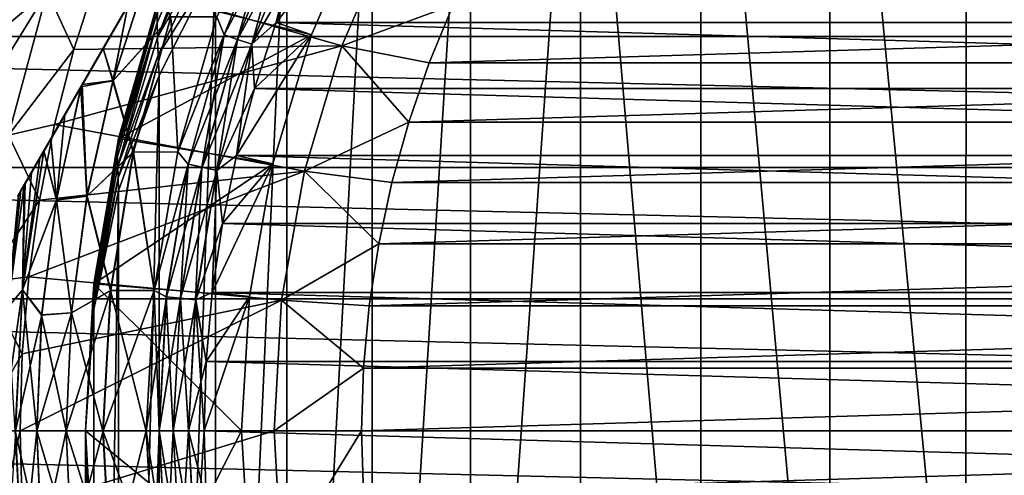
# Model space of a CAD drawing. Header units: metres. Extents: x -109 to 109, y -315 to 32.
# Tile 162 of 256: x -92.25 to -81.02, y -0.51 to 4.69. Entities that reach past the tile are written whole.
import ezdxf

# ---------------------------------------------------------------- set-up
doc = ezdxf.new("R2010")
doc.units = ezdxf.units.M
doc.layers.add('solid_K244242000C74_AAA', color=7, linetype='CONTINUOUS')

msp = doc.modelspace()

# ---------------------------------------------------------------- linework, layer by layer
at = {"layer": 'solid_K244242000C74_AAA'}
for points in [[(-86.715645, 12.305982, -44.252209), (-92.274261, 2.678175, -44), (-86.706497, 12.321825, -44)], [(-92.274261, 2.678175, -34), (-86.706497, 12.321825, -44), (-92.274261, 2.678175, -44)], [(-92.274261, 2.678175, -34), (-86.706497, 12.321825, -34), (-86.706497, 12.321825, -44)], [(-92.265114, 2.694018, -33.747791), (-86.706497, 12.321825, -34), (-92.274261, 2.678175, -34)], [(-86.715645, 12.305982, -44.252209), (-92.265114, 2.694018, -44.252209), (-92.274261, 2.678175, -44)], [(-92.265114, 2.694018, -33.747791), (-86.715645, 12.305982, -33.747791), (-86.706497, 12.321825, -34)], [(-86.715645, 12.305982, -44.252209), (-86.743484, 12.257763, -44.505516), (-92.265114, 2.694018, -44.252209)], [(-92.265114, 2.694018, -33.747791), (-92.237274, 2.742237, -33.494484), (-86.715645, 12.305982, -33.747791)], [(-86.743484, 12.257763, -44.505516), (-92.237274, 2.742237, -44.505516), (-92.265114, 2.694018, -44.252209)], [(-92.237274, 2.742237, -33.494484), (-86.743484, 12.257763, -33.494484), (-86.715645, 12.305982, -33.747791)], [(-86.743484, 12.257763, -44.505516), (-86.778244, 12.197554, -44.701092), (-92.237274, 2.742237, -44.505516)], [(-92.237274, 2.742237, -33.494484), (-92.201927, 2.803459, -33.296093), (-86.743484, 12.257763, -33.494484)], [(-92.201927, 2.803459, -33.296093), (-86.778831, 12.196541, -33.296093), (-86.743484, 12.257763, -33.494484)], [(-86.778244, 12.197554, -44.701092), (-92.202515, 2.802446, -44.701092), (-92.237274, 2.742237, -44.505516)], [(-86.791565, 12.174487, -44.762295), (-92.202515, 2.802446, -44.701092), (-86.778244, 12.197554, -44.701092)], [(-86.791565, 12.174487, -44.762295), (-92.189194, 2.825513, -44.762295), (-92.202515, 2.802446, -44.701092)], [(-92.189194, 2.825513, -33.237705), (-86.778831, 12.196541, -33.296093), (-92.201927, 2.803459, -33.296093)], [(-92.189194, 2.825513, -33.237705), (-86.791565, 12.174487, -33.237705), (-86.778831, 12.196541, -33.296093)], [(-86.862152, 12.052221, -45.022747), (-92.189194, 2.825513, -44.762295), (-86.791565, 12.174487, -44.762295)], [(-92.118607, 2.947779, -32.977249), (-86.791565, 12.174487, -33.237705), (-92.189194, 2.825513, -33.237705)], [(-92.118607, 2.947779, -32.977249), (-86.862152, 12.052221, -32.977249), (-86.791565, 12.174487, -33.237705)], [(-86.862152, 12.052221, -45.022747), (-92.118607, 2.947778, -45.022747), (-92.189194, 2.825513, -44.762295)], [(-86.862152, 12.052221, -45.022747), (-86.958679, 11.885034, -45.28714), (-92.118607, 2.947778, -45.022747)], [(-92.118607, 2.947779, -32.977249), (-92.022079, 3.114968, -32.712856), (-86.862152, 12.052221, -32.977249)], [(-92.022079, 3.114968, -32.712856), (-86.958679, 11.885032, -32.712856), (-86.862152, 12.052221, -32.977249)], [(-79.837814, -4.941292, 32.552921), (-79.836197, 11.977015, 8.391717), (-81.453308, 11.597256, 8.122096)], [(-86.958679, 11.885034, -45.28714), (-92.022079, 3.114966, -45.28714), (-92.118607, 2.947778, -45.022747)], [(-86.958679, 11.885034, -45.28714), (-87.004715, 11.805305, -45.391903), (-92.022079, 3.114966, -45.28714)], [(-92.022079, 3.114968, -32.712856), (-91.974792, 3.196874, -32.605392), (-86.958679, 11.885032, -32.712856)], [(-87.004715, 11.805305, -45.391903), (-91.976051, 3.194696, -45.391903), (-92.022079, 3.114966, -45.28714)], [(-87.085197, 11.665904, -45.553883), (-91.976051, 3.194696, -45.391903), (-87.004715, 11.805305, -45.391903)], [(-91.974792, 3.196874, -32.605392), (-87.005974, 11.803126, -32.605392), (-86.958679, 11.885032, -32.712856)], [(-91.895569, 3.334099, -32.446114), (-87.005974, 11.803126, -32.605392), (-91.974792, 3.196874, -32.605392)], [(-91.895569, 3.334099, -32.446114), (-87.085197, 11.665901, -32.446114), (-87.005974, 11.803126, -32.605392)], [(-87.085197, 11.665904, -45.553883), (-91.895569, 3.334096, -45.553883), (-91.976051, 3.194696, -45.391903)], [(-87.085197, 11.665904, -45.553883), (-87.245476, 11.388288, -45.818623), (-91.895569, 3.334096, -45.553883)], [(-91.895569, 3.334099, -32.446114), (-91.735283, 3.611715, -32.181374), (-87.085197, 11.665901, -32.446114)], [(-91.735283, 3.611715, -32.181374), (-87.245476, 11.388286, -32.181374), (-87.085197, 11.665901, -32.446114)], [(-81.454185, -5.322745, 32.285824), (-81.453308, 11.597256, 8.122096), (-83.00779, 11.070264, 7.752285)], [(-81.454185, -5.322745, 32.285824), (-79.837814, -4.941292, 32.552921), (-81.453308, 11.597256, 8.122096)], [(-87.245476, 11.388288, -45.818623), (-91.735283, 3.611712, -45.818623), (-91.895569, 3.334096, -45.553883)], [(-87.245476, 11.388288, -45.818623), (-87.426376, 11.074956, -46.056053), (-91.735283, 3.611712, -45.818623)], [(-91.735283, 3.611715, -32.181374), (-91.552216, 3.928798, -31.941393), (-87.245476, 11.388286, -32.181374)], [(-91.552216, 3.928798, -31.941393), (-87.428543, 11.071201, -31.941393), (-87.245476, 11.388286, -32.181374)], [(-87.426376, 11.074956, -46.056053), (-91.554382, 3.925044, -46.056053), (-91.735283, 3.611712, -45.818623)], [(-87.442734, 11.04663, -46.075184), (-91.554382, 3.925044, -46.056053), (-87.426376, 11.074956, -46.056053)], [(-87.442734, 11.04663, -46.075184), (-91.538033, 3.95337, -46.075184), (-91.554382, 3.925044, -46.056053)], [(-91.538025, 3.953372, -31.924816), (-87.428543, 11.071201, -31.941393), (-91.552216, 3.928798, -31.941393)], [(-87.680138, 10.635432, -46.316887), (-91.538033, 3.95337, -46.075184), (-87.442734, 11.04663, -46.075184)], [(-91.538025, 3.953372, -31.924816), (-87.442734, 11.046628, -31.924816), (-87.428543, 11.071201, -31.941393)], [(-91.300621, 4.364566, -31.683113), (-87.442734, 11.046628, -31.924816), (-91.538025, 3.953372, -31.924816)], [(-91.300621, 4.364566, -31.683113), (-87.680138, 10.635433, -31.683113), (-87.442734, 11.046628, -31.924816)], [(-83.008255, -5.850047, 31.916603), (-83.00779, 11.070264, 7.752285), (-84.480255, 10.401645, 7.288439)], [(-83.008255, -5.850047, 31.916603), (-81.454185, -5.322745, 32.285824), (-83.00779, 11.070264, 7.752285)], [(-87.680138, 10.635432, -46.316887), (-91.300621, 4.364566, -46.316887), (-91.538033, 3.95337, -46.075184)], [(-91.300621, 4.364566, -31.683113), (-91.019447, 4.851573, -31.46324), (-87.680138, 10.635433, -31.683113)], [(-87.680138, 10.635432, -46.316887), (-87.961319, 10.148418, -46.536762), (-91.300621, 4.364566, -46.316887)], [(-84.480484, -6.516567, 31.449902), (-84.480255, 10.401645, 7.288439), (-85.852707, 9.603555, 6.730431)], [(-84.480484, -6.516567, 31.449902), (-83.008255, -5.850047, 31.916603), (-84.480255, 10.401645, 7.288439)], [(-87.961319, 10.148418, -46.536762), (-91.019447, 4.851577, -46.536762), (-91.300621, 4.364566, -46.316887)], [(-87.106598, -8.232085, 30.248682), (-85.852707, 9.603555, 6.730431), (-87.107803, 8.687385, 6.083086)], [(-87.106598, -8.232085, 30.248682), (-85.852348, -7.313922, 30.891586), (-85.852707, 9.603555, 6.730431)], [(-85.852348, -7.313922, 30.891586), (-84.480484, -6.516567, 31.449902), (-85.852707, 9.603555, 6.730431)], [(-88.22747, -9.25951, 29.529272), (-87.107803, 8.687385, 6.083086), (-88.229416, 7.660931, 5.360122)], [(-88.22747, -9.25951, 29.529272), (-87.106598, -8.232085, 30.248682), (-87.107803, 8.687385, 6.083086)], [(-89.200867, -10.383277, 28.742401), (-88.229416, 7.660931, 5.360122), (-89.202988, 6.535293, 4.574272)], [(-89.200867, -10.383277, 28.742401), (-88.22747, -9.25951, 29.529272), (-88.229416, 7.660931, 5.360122)], [(-90.014534, -11.589253, 27.897968), (-89.202988, 6.535293, 4.574272), (-90.016083, 5.327985, 3.732027)], [(-90.014534, -11.589253, 27.897968), (-89.200867, -10.383277, 28.742401), (-89.202988, 6.535293, 4.574272)], [(-90.054054, 6.12956, 1.931255), (-90.683113, 4.65799, 1.467604), (-90.680191, 4.489806, 1.9416)], [(-90.680168, 4.791955, 0.982827), (-90.683113, 4.65799, 1.467604), (-90.054054, 6.12956, 1.931255)], [(-90.054054, 6.12956, 1.931255), (-90.680191, 4.489806, 1.9416), (-90.049416, 5.906961, 2.55476)], [(-45.172867, 4.504362, -83.82), (-107.827133, 4.504362, -83.82), (-107.577339, 5.98969, -83.82)], [(-45.172867, 4.504362, -83.82), (-107.577339, 5.98969, -83.82), (-45.422661, 5.98969, -83.82)], [(-90.049416, 5.906961, 2.55476), (-90.680191, 4.489806, 1.9416), (-90.036041, 5.639003, 3.158021)], [(-88.923157, 4.521619, -27.5), (-90.658249, 4.954097, -27.5), (-88.314301, 5.933306, -27.5)], [(-89.353043, 5.94645, -47.856464), (-89.920624, 4.521934, -47.856464), (-90.004318, 4.725365, -47.75)], [(-90.004318, 4.725365, -30.25), (-89.920326, 4.521835, -30.143347), (-89.35276, 5.946321, -30.143347)], [(-89.766647, 4.470053, -47.935352), (-89.920624, 4.521934, -47.856464), (-89.353043, 5.94645, -47.856464)], [(-89.35276, 5.946321, -30.143347), (-89.920326, 4.521835, -30.143347), (-89.205269, 5.878085, -30.064522)], [(-89.920326, 4.521835, -30.143347), (-89.766327, 4.469945, -30.064522), (-89.205269, 5.878085, -30.064522)], [(-89.205582, 5.878226, -47.935352), (-89.766647, 4.470053, -47.935352), (-89.353043, 5.94645, -47.856464)], [(-89.601738, 4.414488, -47.983723), (-89.766647, 4.470053, -47.935352), (-89.205582, 5.878226, -47.935352)], [(-89.205269, 5.878085, -30.064522), (-89.766327, 4.469945, -30.064522), (-89.047318, 5.805008, -30.016214)], [(-89.047638, 5.805157, -47.983723), (-89.601738, 4.414488, -47.983723), (-89.205582, 5.878226, -47.935352)], [(-89.323997, 4.663847, -30), (-88.923141, 4.521831, -30), (-88.314293, 5.933298, -30)], [(-89.031158, 5.401473, -30), (-89.323997, 4.663847, -30), (-88.314293, 5.933298, -30)], [(-88.923141, 4.521831, -30), (-88.923157, 4.521619, -27.5), (-88.314301, 5.933306, -27.5)], [(-88.314293, 5.933298, -30), (-88.923141, 4.521831, -30), (-88.314301, 5.933306, -27.5)], [(-88.574982, 4.395081, -73.120003), (-87.983109, 5.767195, -73.120003), (-91.365219, 5.19725, -73.120003)], [(-89.766327, 4.469945, -30.064522), (-89.601395, 4.414375, -30.016214), (-89.047318, 5.805008, -30.016214)], [(-89.047638, 5.805157, -47.983723), (-89.323997, 4.663847, -48), (-89.601738, 4.414488, -47.983723)], [(-89.047318, 5.805008, -30.016214), (-89.601395, 4.414375, -30.016214), (-89.031158, 5.401473, -30)], [(-89.047638, 5.805157, -47.983723), (-89.031158, 5.401473, -48), (-89.323997, 4.663847, -48)], [(-88.575104, 4.394806, -49.5), (-87.98307, 5.767282, -49.5), (-88.574982, 4.395081, -73.120003)], [(-88.575104, 4.394806, -49.5), (-87.306023, 4.863299, -48.5), (-87.98307, 5.767282, -49.5)], [(-87.98307, 5.767282, -49.5), (-87.983109, 5.767195, -73.120003), (-88.574982, 4.395081, -73.120003)], [(-90.680191, 4.489806, 1.9416), (-90.671738, 4.288678, 2.401381), (-90.036041, 5.639003, 3.158021)], [(-90.036041, 5.639003, 3.158021), (-90.671738, 4.288678, 2.401381), (-90.016083, 5.327985, 3.732027)], [(-89.601395, 4.414375, -30.016214), (-89.323997, 4.663847, -30), (-89.031158, 5.401473, -30)], [(-89.323997, 4.663847, -48), (-89.031158, 5.401473, -48), (-63.676003, 4.663847, -48)], [(-89.031158, 5.401473, -48), (-63.968842, 5.401473, -48), (-63.676003, 4.663847, -48)], [(-91.93927, 5.016522, -73.162537), (-92.33078, 5.334021, -73.288864), (-92.596344, 4.469127, -73.288864)], [(-90.671738, 4.288678, 2.401381), (-90.659073, 4.058663, 2.836875), (-90.016083, 5.327985, 3.732027)], [(-90.658249, -12.862273, 27.00659), (-90.016083, 5.327985, 3.732027), (-90.659073, 4.058663, 2.836875)], [(-90.658249, -12.862273, 27.00659), (-90.014534, -11.589253, 27.897968), (-90.016083, 5.327985, 3.732027)], [(-91.93927, 5.016522, -73.162537), (-91.633438, 4.354968, -73.120003), (-91.365219, 5.19725, -73.120003)], [(-88.574982, 4.395081, -73.120003), (-91.365219, 5.19725, -73.120003), (-91.633438, 4.354968, -73.120003)], [(-91.019447, 4.851577, -46.536762), (-90.780365, 5.265687, -46.681358), (-91.189201, 3.993293, -46.678066)], [(-90.527618, 4.726456, -47.246708), (-91.189201, 3.993293, -46.678066), (-90.780365, 5.265687, -46.681358)], [(-90.776062, 5.273133, -31.316374), (-91.186127, 3.998805, -31.31955), (-90.525879, 4.72587, -30.751143)], [(-91.019447, 4.851573, -31.46324), (-91.186127, 3.998805, -31.31955), (-90.776062, 5.273133, -31.316374)], [(-91.93927, 5.016522, -73.162537), (-92.596344, 4.469127, -73.288864), (-92.81469, 3.591123, -73.288864)], [(-91.93927, 5.016522, -73.162537), (-92.81469, 3.591123, -73.288864), (-92.379059, 3.375198, -73.162537)], [(-91.93927, 5.016522, -73.162537), (-92.379059, 3.375198, -73.162537), (-91.633438, 4.354968, -73.120003)], [(-91.123947, 3.337607, -27.5), (-91.124214, 3.336509, 0.01356), (-90.659073, 4.951829, 0.004122)], [(-90.671692, 4.890779, 0.490812), (-90.659073, 4.951829, 0.004122), (-91.124214, 3.336509, 0.01356)], [(-90.658249, 4.954097, -27.5), (-91.123947, 3.337607, -27.5), (-90.659073, 4.951829, 0.004122)], [(-88.923157, 4.521619, -27.5), (-91.123947, 3.337607, -27.5), (-90.658249, 4.954097, -27.5)], [(-91.300621, 4.364566, -46.316887), (-91.019447, 4.851577, -46.536762), (-91.189201, 3.993293, -46.678066)], [(-91.300621, 4.364566, -31.683113), (-91.186127, 3.998805, -31.31955), (-91.019447, 4.851573, -31.46324)], [(-90.671692, 4.890779, 0.490812), (-91.124214, 3.336509, 0.01356), (-91.129768, 3.292328, 0.331312)], [(-90.671692, 4.890779, 0.490812), (-91.129768, 3.292328, 0.331312), (-90.680168, 4.791955, 0.982827)], [(-88.575104, 4.394806, -49.5), (-87.579933, 4.202088, -48.5), (-87.306023, 4.863299, -48.5)], [(-65.693977, 4.863299, -48.5), (-87.306023, 4.863299, -48.5), (-87.579933, 4.202088, -48.5)], [(-65.420067, 4.202088, -48.5), (-65.693977, 4.863299, -48.5), (-87.579933, 4.202088, -48.5)], [(-90.527618, 4.726456, -47.246708), (-90.956413, 3.182096, -47.246708), (-91.189201, 3.993293, -46.678066)], [(-91.186127, 3.998805, -31.31955), (-90.95462, 3.181702, -30.751143), (-90.525879, 4.72587, -30.751143)], [(-90.680168, 4.791955, 0.982827), (-91.133957, 3.224442, 0.661968), (-90.683113, 4.65799, 1.467604)], [(-91.129768, 3.292328, 0.331312), (-91.133957, 3.224442, 0.661968), (-90.680168, 4.791955, 0.982827)], [(-90.448479, 3.183649, -47.75), (-90.956413, 3.182096, -47.246708), (-90.527618, 4.726456, -47.246708)], [(-90.95462, 3.181702, -30.751143), (-90.448479, 3.183649, -30.25), (-90.525879, 4.72587, -30.751143)], [(-90.004318, 4.725365, -47.75), (-90.448479, 3.183649, -47.75), (-90.527618, 4.726456, -47.246708)], [(-90.525879, 4.72587, -30.751143), (-90.448479, 3.183649, -30.25), (-90.004318, 4.725365, -30.25)], [(-89.920624, 4.521934, -47.856464), (-90.448479, 3.183649, -47.75), (-90.004318, 4.725365, -47.75)], [(-90.004318, 4.725365, -30.25), (-90.448479, 3.183649, -30.25), (-89.920326, 4.521835, -30.143347)], [(-90.683113, 4.65799, 1.467604), (-91.135406, 3.133969, 0.987429), (-91.133965, 3.021491, 1.305955)], [(-91.133957, 3.224442, 0.661968), (-91.135406, 3.133969, 0.987429), (-90.683113, 4.65799, 1.467604)], [(-90.683113, 4.65799, 1.467604), (-91.133965, 3.021491, 1.305955), (-90.680191, 4.489806, 1.9416)], [(-89.601738, 4.414488, -47.983723), (-89.323997, 4.663847, -48), (-89.573555, 3.910057, -48)], [(-89.601395, 4.414375, -30.016214), (-89.573555, 3.910057, -30), (-89.323997, 4.663847, -30)], [(-89.323997, 4.663847, -30), (-89.573555, 3.910057, -30), (-88.923141, 4.521831, -30)], [(-89.573555, 3.910057, -48), (-89.323997, 4.663847, -48), (-63.426441, 3.910057, -48)], [(-89.323997, 4.663847, -48), (-63.676003, 4.663847, -48), (-63.426441, 3.910057, -48)], [(-44.994007, 3.008363, -83.82), (-108.005989, 3.008363, -83.82), (-107.827133, 4.504362, -83.82)], [(-44.994007, 3.008363, -83.82), (-107.827133, 4.504362, -83.82), (-45.172867, 4.504362, -83.82)], [(-89.364128, 3.048896, -27.5), (-91.123947, 3.337607, -27.5), (-88.923157, 4.521619, -27.5)], [(-89.920624, 4.521934, -47.856464), (-90.330856, 3.044402, -47.856464), (-90.448479, 3.183649, -47.75)], [(-90.448479, 3.183649, -30.25), (-90.330551, 3.044335, -30.143347), (-89.920326, 4.521835, -30.143347)], [(-90.172173, 3.009473, -47.935352), (-90.330856, 3.044402, -47.856464), (-89.920624, 4.521934, -47.856464)], [(-89.920326, 4.521835, -30.143347), (-90.330551, 3.044335, -30.143347), (-89.766327, 4.469945, -30.064522)], [(-89.766647, 4.470053, -47.935352), (-90.172173, 3.009473, -47.935352), (-89.920624, 4.521934, -47.856464)], [(-89.778786, 3.143144, -30), (-89.364113, 3.048867, -30), (-88.923141, 4.521831, -30)], [(-89.573555, 3.910057, -30), (-89.778786, 3.143144, -30), (-88.923141, 4.521831, -30)], [(-89.364113, 3.048867, -30), (-89.364128, 3.048896, -27.5), (-88.923157, 4.521619, -27.5)], [(-88.923141, 4.521831, -30), (-89.364113, 3.048867, -30), (-88.923157, 4.521619, -27.5)], [(-88.574982, 4.395081, -73.120003), (-91.633438, 4.354968, -73.120003), (-91.853935, 3.498817, -73.120003)], [(-89.003616, 2.963359, -73.120003), (-88.574982, 4.395081, -73.120003), (-91.853935, 3.498817, -73.120003)], [(-90.680191, 4.489806, 1.9416), (-91.133965, 3.021491, 1.305955), (-90.671738, 4.288678, 2.401381)], [(-90.330551, 3.044335, -30.143347), (-90.171844, 3.0094, -30.064522), (-89.766327, 4.469945, -30.064522)], [(-90.00222, 2.972064, -47.983723), (-90.172173, 3.009473, -47.935352), (-89.766647, 4.470053, -47.935352)], [(-89.766327, 4.469945, -30.064522), (-90.171844, 3.0094, -30.064522), (-89.601395, 4.414375, -30.016214)], [(-90.171844, 3.0094, -30.064522), (-90.001877, 2.971987, -30.016214), (-89.601395, 4.414375, -30.016214)], [(-89.601738, 4.414488, -47.983723), (-90.00222, 2.972064, -47.983723), (-89.766647, 4.470053, -47.935352)], [(-89.601738, 4.414488, -47.983723), (-89.778786, 3.143144, -48), (-90.00222, 2.972064, -47.983723)], [(-89.601395, 4.414375, -30.016214), (-90.001877, 2.971987, -30.016214), (-89.573555, 3.910057, -30)], [(-89.601738, 4.414488, -47.983723), (-89.573555, 3.910057, -48), (-89.778786, 3.143144, -48)], [(-89.003632, 2.963389, -49.5), (-88.575104, 4.394806, -49.5), (-89.003616, 2.963359, -73.120003)], [(-89.003632, 2.963389, -49.5), (-87.813469, 3.525303, -48.5), (-88.575104, 4.394806, -49.5)], [(-88.575104, 4.394806, -49.5), (-88.574982, 4.395081, -73.120003), (-89.003616, 2.963359, -73.120003)], [(-88.575104, 4.394806, -49.5), (-87.813469, 3.525303, -48.5), (-87.579933, 4.202088, -48.5)], [(-92.379059, 3.375198, -73.162537), (-91.853935, 3.498817, -73.120003), (-91.633438, 4.354968, -73.120003)], [(-91.300621, 4.364566, -46.316887), (-91.189201, 3.993293, -46.678066), (-91.538033, 3.95337, -46.075184)], [(-91.300621, 4.364566, -31.683113), (-91.538025, 3.953372, -31.924816), (-91.186127, 3.998805, -31.31955)], [(-91.133965, 3.021491, 1.305955), (-91.129791, 2.887527, 1.615789), (-90.671738, 4.288678, 2.401381)], [(-90.671738, 4.288678, 2.401381), (-91.129791, 2.887527, 1.615789), (-90.659073, 4.058663, 2.836875)], [(-65.420067, 4.202088, -48.5), (-87.579933, 4.202088, -48.5), (-87.813469, 3.525303, -48.5)], [(-65.186531, 3.525303, -48.5), (-65.420067, 4.202088, -48.5), (-87.813469, 3.525303, -48.5)], [(-91.129791, 2.887527, 1.615789), (-91.124214, 2.740883, 1.902633), (-90.659073, 4.058663, 2.836875)], [(-91.123917, -14.186328, 26.079477), (-90.659073, 4.058663, 2.836875), (-91.124214, 2.740883, 1.902633)], [(-91.123917, -14.186328, 26.079477), (-90.658249, -12.862273, 27.00659), (-90.659073, 4.058663, 2.836875)], [(-91.484604, 2.67968, -46.678066), (-91.554382, 3.925044, -46.056053), (-91.538033, 3.95337, -46.075184)], [(-91.552216, 3.928798, -31.941393), (-91.482391, 2.683432, -31.31955), (-91.186127, 3.998805, -31.31955)], [(-91.538025, 3.953372, -31.924816), (-91.552216, 3.928798, -31.941393), (-91.186127, 3.998805, -31.31955)], [(-91.189201, 3.993293, -46.678066), (-91.484604, 2.67968, -46.678066), (-91.538033, 3.95337, -46.075184)], [(-90.956413, 3.182096, -47.246708), (-91.484604, 2.67968, -46.678066), (-91.189201, 3.993293, -46.678066)], [(-91.186127, 3.998805, -31.31955), (-91.482391, 2.683432, -31.31955), (-90.95462, 3.181702, -30.751143)], [(-91.735283, 3.611712, -45.818623), (-91.554382, 3.925044, -46.056053), (-91.833107, 2.634402, -46.055901)], [(-91.484604, 2.67968, -46.678066), (-91.833107, 2.634402, -46.055901), (-91.554382, 3.925044, -46.056053)], [(-91.552216, 3.928798, -31.941393), (-91.831528, 2.636727, -31.941523), (-91.482391, 2.683432, -31.31955)], [(-91.735283, 3.611715, -32.181374), (-91.831528, 2.636727, -31.941523), (-91.552216, 3.928798, -31.941393)], [(-90.001877, 2.971987, -30.016214), (-89.778786, 3.143144, -30), (-89.573555, 3.910057, -30)], [(-89.778786, 3.143144, -48), (-89.573555, 3.910057, -48), (-63.22121, 3.143144, -48)], [(-89.573555, 3.910057, -48), (-63.426441, 3.910057, -48), (-63.22121, 3.143144, -48)], [(-91.895569, 3.334099, -32.446114), (-91.831528, 2.636727, -31.941523), (-91.735283, 3.611715, -32.181374)], [(-91.735283, 3.611712, -45.818623), (-91.833107, 2.634402, -46.055901), (-91.895569, 3.334096, -45.553883)], [(-92.379059, 3.375198, -73.162537), (-92.026115, 2.631794, -73.120003), (-91.853935, 3.498817, -73.120003)], [(-89.003616, 2.963359, -73.120003), (-91.853935, 3.498817, -73.120003), (-92.026115, 2.631794, -73.120003)], [(-89.003632, 2.963389, -49.5), (-88.005623, 2.835923, -48.5), (-87.813469, 3.525303, -48.5)], [(-65.186531, 3.525303, -48.5), (-87.813469, 3.525303, -48.5), (-88.005623, 2.835923, -48.5)], [(-64.994377, 2.835923, -48.5), (-65.186531, 3.525303, -48.5), (-88.005623, 2.835923, -48.5)], [(-92.379059, 3.375198, -73.162537), (-92.644875, 1.696895, -73.162537), (-92.026115, 2.631794, -73.120003)], [(-91.833107, 2.634402, -46.055901), (-91.976051, 3.194696, -45.391903), (-91.895569, 3.334096, -45.553883)], [(-91.895569, 3.334099, -32.446114), (-91.974792, 3.196874, -32.605392), (-91.831528, 2.636727, -31.941523)], [(-91.129768, 3.292328, 0.331312), (-91.405716, 1.679164, 0.015144), (-91.406921, 1.655448, 0.167386)], [(-91.129768, 3.292328, 0.331312), (-91.406921, 1.655448, 0.167386), (-91.133957, 3.224442, 0.661968)], [(-91.405701, 1.679261, -27.5), (-91.405716, 1.679164, 0.015144), (-91.124214, 3.336509, 0.01356)], [(-91.129768, 3.292328, 0.331312), (-91.124214, 3.336509, 0.01356), (-91.405716, 1.679164, 0.015144)], [(-91.123947, 3.337607, -27.5), (-91.405701, 1.679261, -27.5), (-91.124214, 3.336509, 0.01356)], [(-89.364128, 3.048896, -27.5), (-91.405701, 1.679261, -27.5), (-91.123947, 3.337607, -27.5)], [(-92.022079, 3.114966, -45.28714), (-91.976051, 3.194696, -45.391903), (-92.219978, 1.60932, -45.392651)], [(-91.833107, 2.634402, -46.055901), (-92.219978, 1.60932, -45.392651), (-91.976051, 3.194696, -45.391903)], [(-91.974792, 3.196874, -32.605392), (-92.21907, 1.610455, -32.604633), (-91.831528, 2.636727, -31.941523)], [(-92.022079, 3.114968, -32.712856), (-92.21907, 1.610455, -32.604633), (-91.974792, 3.196874, -32.605392)], [(-90.956413, 3.182096, -47.246708), (-91.215714, 1.60043, -47.246708), (-91.484604, 2.67968, -46.678066)], [(-91.482391, 2.683432, -31.31955), (-91.213882, 1.600232, -30.751143), (-90.95462, 3.181702, -30.751143)], [(-91.133957, 3.224442, 0.661968), (-91.408066, 1.620868, 0.333325), (-91.135406, 3.133969, 0.987429)], [(-91.406921, 1.655448, 0.167386), (-91.408066, 1.620868, 0.333325), (-91.133957, 3.224442, 0.661968)], [(-90.717232, 1.601897, -47.75), (-91.215714, 1.60043, -47.246708), (-90.956413, 3.182096, -47.246708)], [(-91.213882, 1.600232, -30.751143), (-90.717232, 1.601897, -30.25), (-90.95462, 3.181702, -30.751143)], [(-90.448479, 3.183649, -47.75), (-90.717232, 1.601897, -47.75), (-90.956413, 3.182096, -47.246708)], [(-90.95462, 3.181702, -30.751143), (-90.717232, 1.601897, -30.25), (-90.448479, 3.183649, -30.25)], [(-90.330856, 3.044402, -47.856464), (-90.717232, 1.601897, -47.75), (-90.448479, 3.183649, -47.75)], [(-90.448479, 3.183649, -30.25), (-90.717232, 1.601897, -30.25), (-90.330551, 3.044335, -30.143347)], [(-92.118607, 2.947778, -45.022747), (-92.022079, 3.114966, -45.28714), (-92.219978, 1.60932, -45.392651)], [(-92.118607, 2.947779, -32.977249), (-92.21907, 1.610455, -32.604633), (-92.022079, 3.114968, -32.712856)], [(-91.135406, 3.133969, 0.987429), (-91.40847, 1.575355, 0.496353), (-91.408073, 1.519171, 0.656017)], [(-91.408066, 1.620868, 0.333325), (-91.40847, 1.575355, 0.496353), (-91.135406, 3.133969, 0.987429)], [(-91.135406, 3.133969, 0.987429), (-91.408073, 1.519171, 0.656017), (-91.133965, 3.021491, 1.305955)], [(-89.631126, 1.534514, -27.5), (-91.405701, 1.679261, -27.5), (-89.364128, 3.048896, -27.5)], [(-90.330856, 3.044402, -47.856464), (-90.578934, 1.531177, -47.856464), (-90.717232, 1.601897, -47.75)], [(-90.717232, 1.601897, -30.25), (-90.578629, 1.531143, -30.143347), (-90.330551, 3.044335, -30.143347)], [(-90.417412, 1.513609, -47.935352), (-90.578934, 1.531177, -47.856464), (-90.330856, 3.044402, -47.856464)], [(-90.330551, 3.044335, -30.143347), (-90.578629, 1.531143, -30.143347), (-90.171844, 3.0094, -30.064522)], [(-90.172173, 3.009473, -47.935352), (-90.417412, 1.513609, -47.935352), (-90.330856, 3.044402, -47.856464)], [(-90.053978, 1.579578, -30), (-89.631111, 1.534645, -30), (-89.364113, 3.048867, -30)], [(-89.939148, 2.36551, -30), (-90.053978, 1.579578, -30), (-89.364113, 3.048867, -30)], [(-90.00222, 2.972064, -47.983723), (-89.778786, 3.143144, -48), (-89.939148, 2.36551, -48)], [(-90.001877, 2.971987, -30.016214), (-89.939148, 2.36551, -30), (-89.778786, 3.143144, -30)], [(-89.778786, 3.143144, -30), (-89.939148, 2.36551, -30), (-89.364113, 3.048867, -30)], [(-89.939148, 2.36551, -48), (-89.778786, 3.143144, -48), (-63.060848, 2.36551, -48)], [(-89.778786, 3.143144, -48), (-63.22121, 3.143144, -48), (-63.060848, 2.36551, -48)], [(-89.631111, 1.534645, -30), (-89.631126, 1.534514, -27.5), (-89.364128, 3.048896, -27.5)], [(-89.364113, 3.048867, -30), (-89.631111, 1.534645, -30), (-89.364128, 3.048896, -27.5)], [(-44.886593, 1.50672, -83.82), (-108.113403, 1.50672, -83.82), (-108.005989, 3.008363, -83.82)], [(-44.886593, 1.50672, -83.82), (-108.005989, 3.008363, -83.82), (-44.994007, 3.008363, -83.82)], [(-92.118607, 2.947778, -45.022747), (-92.219978, 1.60932, -45.392651), (-92.189194, 2.825513, -44.762295)], [(-92.118607, 2.947779, -32.977249), (-92.189194, 2.825513, -33.237705), (-92.21907, 1.610455, -32.604633)], [(-89.003616, 2.963359, -73.120003), (-92.026115, 2.631794, -73.120003), (-92.149254, 1.756698, -73.120003)], [(-89.263123, 1.491616, -73.120003), (-89.003616, 2.963359, -73.120003), (-92.149254, 1.756698, -73.120003)], [(-91.133965, 3.021491, 1.305955), (-91.408073, 1.519171, 0.656017), (-91.129791, 2.887527, 1.615789)], [(-90.578629, 1.531143, -30.143347), (-90.417068, 1.513573, -30.064522), (-90.171844, 3.0094, -30.064522)], [(-90.244408, 1.494794, -47.983723), (-90.417412, 1.513609, -47.935352), (-90.172173, 3.009473, -47.935352)], [(-90.171844, 3.0094, -30.064522), (-90.417068, 1.513573, -30.064522), (-90.001877, 2.971987, -30.016214)], [(-90.417068, 1.513573, -30.064522), (-90.244057, 1.494756, -30.016214), (-90.001877, 2.971987, -30.016214)], [(-90.00222, 2.972064, -47.983723), (-90.244408, 1.494794, -47.983723), (-90.172173, 3.009473, -47.935352)], [(-90.00222, 2.972064, -47.983723), (-90.053978, 1.579578, -48), (-90.244408, 1.494794, -47.983723)], [(-90.001877, 2.971987, -30.016214), (-90.244057, 1.494756, -30.016214), (-89.939148, 2.36551, -30)], [(-90.00222, 2.972064, -47.983723), (-89.939148, 2.36551, -48), (-90.053978, 1.579578, -48)], [(-89.003632, 2.963389, -49.5), (-89.003616, 2.963359, -73.120003), (-89.263123, 1.491616, -73.120003)], [(-89.263107, 1.49181, -49.5), (-89.003632, 2.963389, -49.5), (-89.263123, 1.491616, -73.120003)], [(-89.263107, 1.49181, -49.5), (-88.155891, 2.136055, -48.5), (-89.003632, 2.963389, -49.5)], [(-89.003632, 2.963389, -49.5), (-88.155891, 2.136055, -48.5), (-88.005623, 2.835923, -48.5)], [(-92.219978, 1.60932, -45.392651), (-92.202515, 2.802446, -44.701092), (-92.189194, 2.825513, -44.762295)], [(-92.189194, 2.825513, -33.237705), (-92.201927, 2.803459, -33.296093), (-92.21907, 1.610455, -32.604633)], [(-91.408073, 1.519171, 0.656017), (-91.406929, 1.45236, 0.811797), (-91.129791, 2.887527, 1.615789)], [(-91.129791, 2.887527, 1.615789), (-91.406929, 1.45236, 0.811797), (-91.405716, 1.384174, 0.950722)], [(-91.129791, 2.887527, 1.615789), (-91.405716, 1.384174, 0.950722), (-91.124214, 2.740883, 1.902633)], [(-64.994377, 2.835923, -48.5), (-88.005623, 2.835923, -48.5), (-88.155891, 2.136055, -48.5)], [(-64.844109, 2.136055, -48.5), (-64.994377, 2.835923, -48.5), (-88.155891, 2.136055, -48.5)], [(-92.237274, 2.742237, -44.505516), (-92.202515, 2.802446, -44.701092), (-92.388222, 1.408504, -44.701569)], [(-92.219978, 1.60932, -45.392651), (-92.388222, 1.408504, -44.701569), (-92.202515, 2.802446, -44.701092)], [(-92.265114, 2.694018, -44.252209), (-92.237274, 2.742237, -44.505516), (-92.388222, 1.408504, -44.701569)], [(-92.201927, 2.803459, -33.296093), (-92.387787, 1.40896, -33.295631), (-92.21907, 1.610455, -32.604633)], [(-92.237274, 2.742237, -33.494484), (-92.387787, 1.40896, -33.295631), (-92.201927, 2.803459, -33.296093)], [(-92.265114, 2.694018, -33.747791), (-92.387787, 1.40896, -33.295631), (-92.237274, 2.742237, -33.494484)], [(-91.405685, -15.544765, 25.128288), (-91.124214, 2.740883, 1.902633), (-91.405716, 1.384174, 0.950722)], [(-91.405685, -15.544765, 25.128288), (-91.123917, -14.186328, 26.079477), (-91.124214, 2.740883, 1.902633)], [(-92.644875, 1.696895, -73.162537), (-92.149254, 1.756698, -73.120003), (-92.026115, 2.631794, -73.120003)], [(-91.833107, 2.634402, -46.055901), (-92.001503, 1.321982, -46.055901), (-92.219978, 1.60932, -45.392651)], [(-92.21907, 1.610455, -32.604633), (-92.000237, 1.323158, -31.941523), (-91.831528, 2.636727, -31.941523)], [(-91.662773, 1.345101, -46.678066), (-92.001503, 1.321982, -46.055901), (-91.833107, 2.634402, -46.055901)], [(-91.831528, 2.636727, -31.941523), (-92.000237, 1.323158, -31.941523), (-91.661079, 1.347001, -31.31955)], [(-91.484604, 2.67968, -46.678066), (-91.662773, 1.345101, -46.678066), (-91.833107, 2.634402, -46.055901)], [(-91.831528, 2.636727, -31.941523), (-91.661079, 1.347001, -31.31955), (-91.482391, 2.683432, -31.31955)], [(-91.215714, 1.60043, -47.246708), (-91.662773, 1.345101, -46.678066), (-91.484604, 2.67968, -46.678066)], [(-91.482391, 2.683432, -31.31955), (-91.661079, 1.347001, -31.31955), (-91.213882, 1.600232, -30.751143)], [(-90.244057, 1.494756, -30.016214), (-90.053978, 1.579578, -30), (-89.939148, 2.36551, -30)], [(-90.053978, 1.579578, -48), (-89.939148, 2.36551, -48), (-62.946026, 1.579578, -48)], [(-89.939148, 2.36551, -48), (-63.060848, 2.36551, -48), (-62.946026, 1.579578, -48)], [(-89.263107, 1.49181, -49.5), (-88.263611, 1.428201, -48.5), (-88.155891, 2.136055, -48.5)], [(-64.844109, 2.136055, -48.5), (-88.155891, 2.136055, -48.5), (-88.263611, 1.428201, -48.5)], [(-64.736389, 1.428201, -48.5), (-64.844109, 2.136055, -48.5), (-88.263611, 1.428201, -48.5)], [(-92.644875, 1.696895, -73.162537), (-92.73381, 0, -73.162537), (-92.223083, 0.879322, -73.120003)], [(-92.644875, 1.696895, -73.162537), (-92.223083, 0.879322, -73.120003), (-92.149254, 1.756698, -73.120003)], [(-89.263123, 1.491616, -73.120003), (-92.149254, 1.756698, -73.120003), (-92.223083, 0.879322, -73.120003)], [(-92.21907, 1.610455, -32.604633), (-92.450134, 0, -33.295631), (-92.301346, 0, -32.604633)], [(-92.387787, 1.40896, -33.295631), (-92.450134, 0, -33.295631), (-92.21907, 1.610455, -32.604633)], [(-92.219978, 1.60932, -45.392651), (-92.302139, 0, -45.392651), (-92.388222, 1.408504, -44.701569)], [(-92.219978, 1.60932, -45.392651), (-92.05777, 0, -46.055901), (-92.302139, 0, -45.392651)], [(-92.21907, 1.610455, -32.604633), (-92.301346, 0, -32.604633), (-92.000237, 1.323158, -31.941523)], [(-92.001503, 1.321982, -46.055901), (-92.05777, 0, -46.055901), (-92.219978, 1.60932, -45.392651)], [(-91.213882, 1.600232, -30.751143), (-91.720802, 0, -31.31955), (-91.300652, 0, -30.751143)], [(-91.661079, 1.347001, -31.31955), (-91.720802, 0, -31.31955), (-91.213882, 1.600232, -30.751143)], [(-91.215714, 1.60043, -47.246708), (-91.302483, 0, -47.246708), (-91.662773, 1.345101, -46.678066)], [(-91.405701, 1.679261, -27.5), (-91.5, 0, -27.5), (-91.405716, 1.679164, 0.015144)], [(-89.720497, 0, -27.5), (-91.5, 0, -27.5), (-91.405701, 1.679261, -27.5)], [(-91.5, 0, -27.5), (-91.5, 0), (-91.405716, 1.679164, 0.015144)], [(-91.406921, 1.655448, 0.167386), (-91.405716, 1.679164, 0.015144), (-91.5, 0)], [(-91.406921, 1.655448, 0.167386), (-91.5, 0), (-91.408066, 1.620868, 0.333325)], [(-91.408066, 1.620868, 0.333325), (-91.5, 0), (-91.40847, 1.575355, 0.496353)], [(-91.40847, 1.575355, 0.496353), (-91.5, 0), (-91.408073, 1.519171, 0.656017)], [(-89.720497, 0, -27.5), (-91.405701, 1.679261, -27.5), (-89.631126, 1.534514, -27.5)], [(-91.215714, 1.60043, -47.246708), (-90.80719, 0, -47.75), (-91.302483, 0, -47.246708)], [(-90.717232, 1.601897, -30.25), (-91.300652, 0, -30.751143), (-90.80719, 0, -30.25)], [(-91.213882, 1.600232, -30.751143), (-91.300652, 0, -30.751143), (-90.717232, 1.601897, -30.25)], [(-90.717232, 1.601897, -47.75), (-90.80719, 0, -47.75), (-91.215714, 1.60043, -47.246708)], [(-90.717232, 1.601897, -47.75), (-90.661957, 0, -47.856464), (-90.80719, 0, -47.75)], [(-90.717232, 1.601897, -30.25), (-90.80719, 0, -30.25), (-90.578629, 1.531143, -30.143347)], [(-90.578934, 1.531177, -47.856464), (-90.661957, 0, -47.856464), (-90.717232, 1.601897, -47.75)], [(-90.244408, 1.494794, -47.983723), (-90.053978, 1.579578, -48), (-90.122856, 0.79093, -48)], [(-90.244057, 1.494756, -30.016214), (-90.122856, 0.79093, -30), (-90.053978, 1.579578, -30)], [(-90.053978, 1.579578, -30), (-90.122856, 0.79093, -30), (-89.631111, 1.534645, -30)], [(-90.122856, 0.79093, -48), (-90.053978, 1.579578, -48), (-62.877144, 0.79093, -48)], [(-90.053978, 1.579578, -48), (-62.946026, 1.579578, -48), (-62.877144, 0.79093, -48)], [(-108.113403, 1.50672, -83.82), (-44.850693, 0, -83.82), (-108.149307, 0, -83.82)], [(-44.886593, 1.50672, -83.82), (-44.850693, 0, -83.82), (-108.113403, 1.50672, -83.82)], [(-89.263123, 1.491616, -73.120003), (-92.223083, 0.879322, -73.120003), (-92.247589, 0, -73.120003)], [(-89.263123, 1.491616, -73.120003), (-92.247589, 0, -73.120003), (-89.349998, 0, -73.120003)], [(-91.408073, 1.519171, 0.656017), (-91.5, 0), (-91.406929, 1.45236, 0.811797)], [(-90.578629, 1.531143, -30.143347), (-90.80719, 0, -30.25), (-90.661644, 0, -30.143347)], [(-90.578934, 1.531177, -47.856464), (-90.499474, 0, -47.935352), (-90.661957, 0, -47.856464)], [(-90.578629, 1.531143, -30.143347), (-90.661644, 0, -30.143347), (-90.417068, 1.513573, -30.064522)], [(-90.417068, 1.513573, -30.064522), (-90.661644, 0, -30.143347), (-90.499138, 0, -30.064522)], [(-90.417412, 1.513609, -47.935352), (-90.499474, 0, -47.935352), (-90.578934, 1.531177, -47.856464)], [(-90.417412, 1.513609, -47.935352), (-90.325455, 0, -47.983723), (-90.499474, 0, -47.935352)], [(-90.417068, 1.513573, -30.064522), (-90.499138, 0, -30.064522), (-90.244057, 1.494756, -30.016214)], [(-90.244057, 1.494756, -30.016214), (-90.499138, 0, -30.064522), (-90.325096, 0, -30.016214)], [(-90.244408, 1.494794, -47.983723), (-90.325455, 0, -47.983723), (-90.417412, 1.513609, -47.935352)], [(-90.244408, 1.494794, -47.983723), (-90.145752, 0, -48), (-90.325455, 0, -47.983723)], [(-90.244057, 1.494756, -30.016214), (-90.325096, 0, -30.016214), (-90.122856, 0.79093, -30)], [(-90.244408, 1.494794, -47.983723), (-90.122856, 0.79093, -48), (-90.145752, 0, -48)], [(-90.145752, 0, -30), (-89.720497, 0, -30), (-89.631111, 1.534645, -30)], [(-90.122856, 0.79093, -30), (-90.145752, 0, -30), (-89.631111, 1.534645, -30)], [(-89.631111, 1.534645, -30), (-89.720497, 0, -30), (-89.631126, 1.534514, -27.5)], [(-89.720497, 0, -30), (-89.720497, 0, -27.5), (-89.631126, 1.534514, -27.5)], [(-89.263107, 1.49181, -49.5), (-89.263123, 1.491616, -73.120003), (-89.349998, 0, -73.120003)], [(-89.263107, 1.49181, -49.5), (-89.349998, 0, -73.120003), (-89.349998, 0, -49.5)], [(-89.263107, 1.49181, -49.5), (-89.349998, 0, -49.5), (-88.328331, 0.716052, -48.5)], [(-89.263107, 1.49181, -49.5), (-88.328331, 0.716052, -48.5), (-88.263611, 1.428201, -48.5)], [(-91.406929, 1.45236, 0.811797), (-91.5, 0), (-91.405716, 1.384174, 0.950722)], [(-91.405685, -15.544765, 25.128288), (-91.405716, 1.384174, 0.950722), (-91.5, 0)], [(-64.736389, 1.428201, -48.5), (-88.263611, 1.428201, -48.5), (-88.328331, 0.716052, -48.5)], [(-64.671669, 0.716052, -48.5), (-64.736389, 1.428201, -48.5), (-88.328331, 0.716052, -48.5)], [(-92.000237, 1.323158, -31.941523), (-92.301346, 0, -32.604633), (-92.05661, 0, -31.941523)], [(-92.001503, 1.321982, -46.055901), (-91.722321, 0, -46.678066), (-92.05777, 0, -46.055901)], [(-91.661079, 1.347001, -31.31955), (-92.05661, 0, -31.941523), (-91.720802, 0, -31.31955)], [(-92.000237, 1.323158, -31.941523), (-92.05661, 0, -31.941523), (-91.661079, 1.347001, -31.31955)], [(-91.662773, 1.345101, -46.678066), (-91.722321, 0, -46.678066), (-92.001503, 1.321982, -46.055901)], [(-91.662773, 1.345101, -46.678066), (-91.302483, 0, -47.246708), (-91.722321, 0, -46.678066)], [(-92.73381, 0, -73.162537), (-92.247589, 0, -73.120003), (-92.223083, 0.879322, -73.120003)], [(-90.325096, 0, -30.016214), (-90.145752, 0, -30), (-90.122856, 0.79093, -30)], [(-90.122856, 0.79093, -48), (-62.854248, 0, -48), (-90.145752, 0, -48)], [(-90.122856, 0.79093, -48), (-62.877144, 0.79093, -48), (-62.854248, 0, -48)], [(-89.349998, 0, -49.5), (-88.349998, 0, -48.5), (-88.328331, 0.716052, -48.5)], [(-64.671669, 0.716052, -48.5), (-88.328331, 0.716052, -48.5), (-88.349998, 0, -48.5)], [(-64.650002, 0, -48.5), (-64.671669, 0.716052, -48.5), (-88.349998, 0, -48.5)], [(-108.149307, 0, -83.82), (-44.850693, 0, -83.82), (-44.886593, -1.50672, -83.82)], [(-108.149307, 0, -83.82), (-44.886593, -1.50672, -83.82), (-108.113403, -1.50672, -83.82)], [(-91.5, -16.920506, 24.164986), (-91.5, 0), (-91.478989, -1.083042, 0.162993)], [(-91.478943, -0.79452, -0.755517), (-91.478989, -1.083042, 0.162993), (-91.5, 0)], [(-91.5, -16.920506, 24.164986), (-91.405685, -15.544765, 25.128288), (-91.5, 0)], [(-91.405701, -1.679261, -27.5), (-91.478943, -0.79452, -0.755517), (-91.5, 0)], [(-91.5, 0, -27.5), (-91.405701, -1.679261, -27.5), (-91.5, 0)], [(-89.631126, -1.534514, -27.5), (-91.5, 0, -27.5), (-89.720497, 0, -27.5)], [(-90.325455, 0, -47.983723), (-90.145752, 0, -48), (-90.122856, -0.79093, -48)], [(-90.325096, 0, -30.016214), (-90.244057, -1.494756, -30.016214), (-90.145752, 0, -30)], [(-90.244057, -1.494756, -30.016214), (-90.122856, -0.79093, -30), (-90.145752, 0, -30)], [(-90.122856, -0.79093, -30), (-89.720497, 0, -30), (-90.145752, 0, -30)], [(-62.877144, -0.79093, -48), (-90.122856, -0.79093, -48), (-90.145752, 0, -48)], [(-62.854248, 0, -48), (-62.877144, -0.79093, -48), (-90.145752, 0, -48)], [(-89.631111, -1.534649, -30), (-89.720497, 0, -27.5), (-89.720497, 0, -30)], [(-89.631111, -1.534649, -30), (-89.631126, -1.534514, -27.5), (-89.720497, 0, -27.5)], [(-88.328331, -0.716052, -48.5), (-64.650002, 0, -48.5), (-88.349998, 0, -48.5)], [(-88.328331, -0.716052, -48.5), (-64.671669, -0.716052, -48.5), (-64.650002, 0, -48.5)], [(-92.644875, -1.696895, -73.162537), (-92.247589, 0, -73.120003), (-92.73381, 0, -73.162537)], [(-92.644875, -1.696895, -73.162537), (-92.223091, -0.879275, -73.120003), (-92.247589, 0, -73.120003)], [(-92.450539, 0, -44.701569), (-92.302139, 0, -45.392651), (-92.219978, -1.60932, -45.392651)], [(-92.388222, -1.408504, -44.701569), (-92.450539, 0, -44.701569), (-92.219978, -1.60932, -45.392651)], [(-92.21907, -1.610455, -32.604633), (-92.301346, 0, -32.604633), (-92.387787, -1.40896, -33.295631)], [(-92.302139, 0, -45.392651), (-92.05777, 0, -46.055901), (-92.001503, -1.321982, -46.055901)], [(-92.219978, -1.60932, -45.392651), (-92.302139, 0, -45.392651), (-92.001503, -1.321982, -46.055901)], [(-92.05661, 0, -31.941523), (-92.301346, 0, -32.604633), (-92.21907, -1.610455, -32.604633)], [(-89.349998, 0, -73.120003), (-92.247589, 0, -73.120003), (-92.223091, -0.879275, -73.120003)], [(-89.263123, -1.491616, -73.120003), (-89.349998, 0, -73.120003), (-92.223091, -0.879275, -73.120003)], [(-92.000237, -1.323158, -31.941523), (-92.05661, 0, -31.941523), (-92.21907, -1.610455, -32.604633)], [(-92.05777, 0, -46.055901), (-91.722321, 0, -46.678066), (-91.662773, -1.345101, -46.678066)], [(-92.001503, -1.321982, -46.055901), (-92.05777, 0, -46.055901), (-91.662773, -1.345101, -46.678066)], [(-91.720802, 0, -31.31955), (-92.05661, 0, -31.941523), (-92.000237, -1.323158, -31.941523)], [(-91.661079, -1.347001, -31.31955), (-91.720802, 0, -31.31955), (-92.000237, -1.323158, -31.941523)], [(-91.722321, 0, -46.678066), (-91.302483, 0, -47.246708), (-91.215714, -1.60043, -47.246708)], [(-91.662773, -1.345101, -46.678066), (-91.722321, 0, -46.678066), (-91.215714, -1.60043, -47.246708)], [(-91.300652, 0, -30.751143), (-91.720802, 0, -31.31955), (-91.661079, -1.347001, -31.31955)], [(-91.213882, -1.600232, -30.751143), (-91.300652, 0, -30.751143), (-91.661079, -1.347001, -31.31955)], [(-89.631126, -1.534514, -27.5), (-91.405701, -1.679261, -27.5), (-91.5, 0, -27.5)], [(-90.717232, -1.601897, -47.75), (-91.215714, -1.60043, -47.246708), (-91.302483, 0, -47.246708)], [(-90.80719, 0, -47.75), (-90.717232, -1.601897, -47.75), (-91.302483, 0, -47.246708)], [(-91.213882, -1.600232, -30.751143), (-90.80719, 0, -30.25), (-91.300652, 0, -30.751143)], [(-91.213882, -1.600232, -30.751143), (-90.717232, -1.601897, -30.25), (-90.80719, 0, -30.25)], [(-90.578934, -1.531177, -47.856464), (-90.717232, -1.601897, -47.75), (-90.80719, 0, -47.75)], [(-90.661957, 0, -47.856464), (-90.578934, -1.531177, -47.856464), (-90.80719, 0, -47.75)], [(-90.717232, -1.601897, -30.25), (-90.661644, 0, -30.143347), (-90.80719, 0, -30.25)], [(-90.717232, -1.601897, -30.25), (-90.578629, -1.531143, -30.143347), (-90.661644, 0, -30.143347)], [(-90.417412, -1.513609, -47.935352), (-90.578934, -1.531177, -47.856464), (-90.661957, 0, -47.856464)], [(-90.417412, -1.513609, -47.935352), (-90.661957, 0, -47.856464), (-90.499474, 0, -47.935352)], [(-90.578629, -1.531143, -30.143347), (-90.499138, 0, -30.064522), (-90.661644, 0, -30.143347)], [(-90.578629, -1.531143, -30.143347), (-90.417068, -1.513573, -30.064522), (-90.499138, 0, -30.064522)], [(-90.244408, -1.494794, -47.983723), (-90.417412, -1.513609, -47.935352), (-90.499474, 0, -47.935352)], [(-90.244408, -1.494794, -47.983723), (-90.499474, 0, -47.935352), (-90.325455, 0, -47.983723)], [(-90.417068, -1.513573, -30.064522), (-90.325096, 0, -30.016214), (-90.499138, 0, -30.064522)], [(-90.417068, -1.513573, -30.064522), (-90.244057, -1.494756, -30.016214), (-90.325096, 0, -30.016214)], [(-90.244408, -1.494794, -47.983723), (-90.325455, 0, -47.983723), (-90.122856, -0.79093, -48)], [(-90.122856, -0.79093, -30), (-89.631111, -1.534649, -30), (-89.720497, 0, -30)], [(-89.349998, 0, -49.5), (-89.349998, 0, -73.120003), (-89.263123, -1.491616, -73.120003)], [(-89.263107, -1.49181, -49.5), (-89.349998, 0, -49.5), (-89.263123, -1.491616, -73.120003)], [(-89.263107, -1.49181, -49.5), (-88.349998, 0, -48.5), (-89.349998, 0, -49.5)], [(-89.263107, -1.49181, -49.5), (-88.328331, -0.716052, -48.5), (-88.349998, 0, -48.5)]]:
    msp.add_3dface(points, dxfattribs=at)

doc.saveas('drawing.dxf')
